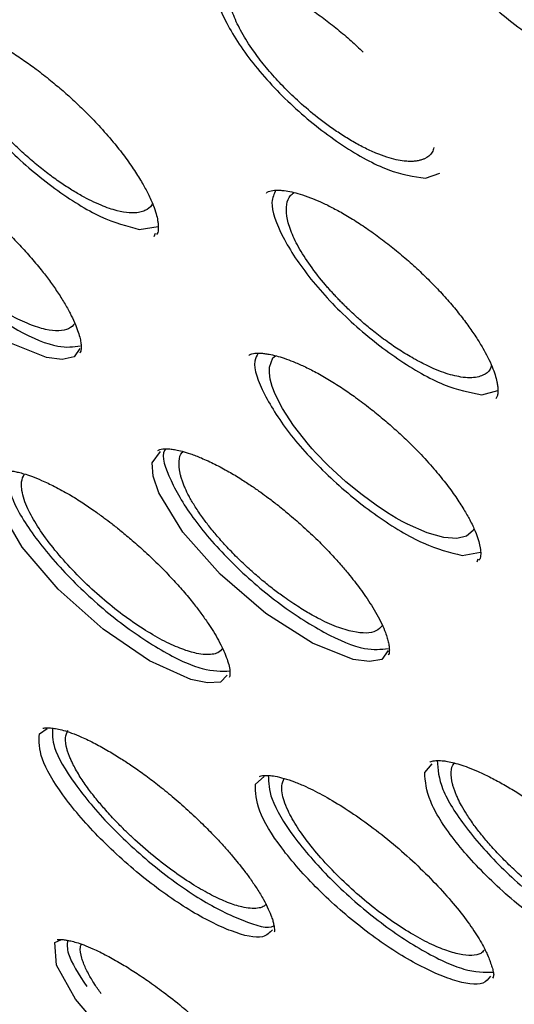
# Model space of a CAD drawing. Header units: millimetres. Extents: x 8 to 1577, y 12 to 2536.
# Tile 12 of 54: x 1338.37 to 1343.93, y 862.67 to 873.76. Entities that reach past the tile are written whole.
import ezdxf

# ---------------------------------------------------------------- set-up
doc = ezdxf.new("R2010")
doc.units = ezdxf.units.MM

msp = doc.modelspace()

# ---------------------------------------------------------------- linework, layer by layer
at = {"color": 7, "linetype": 'Continuous', "lineweight": 30}
for p, q in [((1342.934, 871.97), (1343.095, 872.028)), ((1339.713, 871.394), (1339.927, 871.426)), ((1339.893, 871.348), (1339.878, 871.312)), ((1343.568, 869.532), (1343.75, 869.581)), ((1339.859, 868.767), (1339.95, 868.892)), ((1343.347, 867.723), (1343.556, 867.758)), ((1343.526, 867.68), (1343.513, 867.648)), ((1338.588, 865.714), (1338.675, 865.772)), ((1342.926, 865.277), (1343.01, 865.375)), ((1341.02, 865.147), (1341.12, 865.235)), ((1338.76, 863.363), (1338.83, 863.394))]:
    msp.add_line(p, q, dxfattribs=at)
at = {"color": 7, "linetype": 'Continuous', "lineweight": 30, "flags": 128}
for points in [[(1339.042, 870.053), (1338.98, 869.959), (1338.845, 869.931), (1338.667, 869.953), (1338.218, 870.133), (1337.701, 870.471), (1337.193, 870.917), (1336.773, 871.401), (1336.503, 871.852), (1336.438, 872.044), (1336.425, 872.202), (1336.425, 872.202)], [(1343.481, 868.023), (1343.473, 868.002), (1343.397, 867.939), (1343.288, 867.913), (1343.14, 867.924), (1342.953, 867.976), (1342.731, 868.075), (1342.731, 868.075), (1342.731, 868.075), (1342.731, 868.075), (1342.731, 868.075), (1342.731, 868.075), (1342.731, 868.075), (1342.73, 868.075), (1342.729, 868.075), (1342.727, 868.077), (1342.716, 868.082), (1342.674, 868.105), (1342.604, 868.144), (1342.506, 868.204), (1342.378, 868.289), (1342.221, 868.404), (1342.039, 868.553), (1341.839, 868.737), (1341.791, 868.785), (1341.745, 868.832), (1341.701, 868.879), (1341.66, 868.925), (1341.619, 868.971), (1341.448, 869.187), (1341.324, 869.378), (1341.243, 869.539), (1341.21, 869.626), (1341.188, 869.707), (1341.178, 869.78), (1341.179, 869.844), (1341.215, 869.947), (1341.246, 869.972)], [(1342.514, 866.651), (1342.443, 866.552), (1342.303, 866.528), (1342.121, 866.552), (1341.663, 866.734), (1341.139, 867.07), (1340.625, 867.51), (1340.203, 867.986), (1339.933, 868.427), (1339.869, 868.614), (1339.859, 868.767), (1339.859, 868.767)], [(1340.702, 866.373), (1340.628, 866.296), (1340.481, 866.287), (1340.293, 866.326), (1339.829, 866.535), (1339.307, 866.891), (1338.801, 867.342), (1338.393, 867.816), (1338.142, 868.244), (1338.088, 868.421), (1338.088, 868.562), (1338.088, 868.562)], [(1341.391, 861.141), (1341.247, 861.075), (1340.885, 861.168), (1340.401, 861.431), (1339.874, 861.818), (1339.38, 862.273), (1338.995, 862.726), (1338.779, 863.107), (1338.76, 863.363), (1338.76, 863.363)]]:
    msp.add_lwpolyline(points, dxfattribs=at)
at = {"color": 7, "linetype": 'Continuous', "lineweight": 30}
for points, knots in [([(1306.867, 906.096), (1306.817, 906.047), (1306.72, 905.953), (1306.598, 905.825), (1306.502, 905.718), (1306.422, 905.624), (1306.353, 905.541), (1306.294, 905.466), (1306.237, 905.392), (1306.183, 905.319), (1306.128, 905.243), (1306.071, 905.159), (1306.011, 905.07), (1305.955, 904.982), (1305.907, 904.903), (1305.866, 904.833), (1305.829, 904.768), (1305.787, 904.693), (1305.738, 904.599), (1305.68, 904.485), (1305.621, 904.362), (1305.564, 904.234), (1305.512, 904.109), (1305.455, 903.965), (1305.397, 903.804), (1305.34, 903.629), (1305.292, 903.467), (1305.25, 903.314), (1305.214, 903.166), (1305.181, 903.018), (1305.15, 902.865), (1305.123, 902.714), (1305.098, 902.56), (1305.076, 902.398), (1305.055, 902.218), (1305.037, 902.019), (1305.023, 901.82), (1305.014, 901.632), (1305.009, 901.47), (1305.007, 901.325), (1305.007, 901.199), (1305.008, 901.088), (1305.011, 900.964), (1305.016, 900.814), (1305.024, 900.63), (1305.039, 900.398), (1305.063, 900.114), (1305.102, 899.769), (1305.154, 899.386), (1305.21, 899.046), (1305.262, 898.764), (1305.303, 898.557), (1305.345, 898.357), (1305.386, 898.175), (1305.423, 898.015), (1305.456, 897.878), (1305.484, 897.764), (1305.507, 897.673), (1305.525, 897.603), (1305.541, 897.541), (1305.56, 897.47), (1305.584, 897.379), (1305.615, 897.265), (1305.655, 897.122), (1305.705, 896.949), (1305.762, 896.756), (1305.824, 896.556), (1305.886, 896.358), (1305.974, 896.087), (1306.09, 895.747), (1306.235, 895.342), (1306.381, 894.95), (1306.537, 894.552), (1306.708, 894.131), (1306.9, 893.676), (1307.116, 893.188), (1307.357, 892.662), (1307.608, 892.136), (1307.863, 891.62), (1308.11, 891.135), (1308.357, 890.665), (1308.597, 890.22), (1308.828, 889.801), (1309.048, 889.411), (1309.236, 889.083), (1309.394, 888.812), (1309.519, 888.599), (1309.624, 888.423), (1309.699, 888.297), (1309.755, 888.204), (1309.807, 888.119), (1309.871, 888.013), (1309.953, 887.878), (1310.054, 887.713), (1310.177, 887.515), (1310.318, 887.287), (1310.48, 887.03), (1310.661, 886.748), (1310.941, 886.313), (1311.319, 885.738), (1311.828, 884.987), (1312.375, 884.2), (1312.963, 883.379), (1313.61, 882.501), (1314.319, 881.564), (1315.097, 880.569), (1315.889, 879.586), (1316.693, 878.616), (1317.509, 877.658), (1318.383, 876.659), (1319.323, 875.616), (1320.332, 874.529), (1321.36, 873.455), (1322.413, 872.387), (1323.488, 871.329), (1324.584, 870.283), (1325.692, 869.256), (1326.811, 868.251), (1327.859, 867.338), (1328.841, 866.507), (1329.761, 865.75), (1330.702, 864.995), (1331.663, 864.247), (1332.606, 863.534), (1333.52, 862.864), (1334.392, 862.242), (1335.246, 861.652), (1335.929, 861.194), (1336.447, 860.855), (1336.807, 860.622), (1337.163, 860.395), (1337.506, 860.18), (1337.821, 859.984), (1338.097, 859.816), (1338.315, 859.684), (1338.482, 859.584), (1338.612, 859.507), (1338.743, 859.429), (1338.894, 859.34), (1339.075, 859.235), (1339.283, 859.114), (1339.515, 858.982), (1339.765, 858.84), (1340.075, 858.667), (1340.45, 858.462), (1340.893, 858.225), (1341.368, 857.977), (1341.875, 857.721), (1342.423, 857.453), (1342.987, 857.187), (1343.541, 856.938), (1344.047, 856.719), (1344.507, 856.528), (1344.923, 856.363), (1345.295, 856.22), (1345.663, 856.085), (1346.044, 855.95), (1346.456, 855.812), (1346.878, 855.679), (1347.202, 855.584), (1347.419, 855.522), (1347.523, 855.494), (1347.611, 855.47), (1347.685, 855.45), (1347.746, 855.434), (1347.803, 855.419), (1347.87, 855.402), (1347.966, 855.378), (1348.095, 855.346), (1348.26, 855.306), (1348.455, 855.262), (1348.679, 855.213), (1348.961, 855.157), (1349.278, 855.099), (1349.61, 855.046), (1349.908, 855.004), (1350.174, 854.973), (1350.409, 854.95), (1350.614, 854.933), (1350.792, 854.921), (1350.948, 854.913), (1351.088, 854.907), (1351.216, 854.903), (1351.345, 854.901), (1351.485, 854.9), (1351.644, 854.902), (1351.82, 854.906), (1352.045, 854.916), (1352.317, 854.935), (1352.632, 854.969), (1352.96, 855.017), (1353.296, 855.081), (1353.587, 855.152), (1353.834, 855.223), (1354.027, 855.285), (1354.203, 855.348), (1354.357, 855.408), (1354.493, 855.465), (1354.673, 855.546), (1354.907, 855.663), (1355.133, 855.792), (1355.293, 855.893), (1355.384, 855.953), (1355.457, 856.003), (1355.52, 856.047), (1355.583, 856.093), (1355.657, 856.149), (1355.727, 856.203), (1355.786, 856.251), (1355.83, 856.287), (1355.868, 856.319), (1355.901, 856.347), (1355.936, 856.377), (1355.982, 856.417), (1356.046, 856.475), (1356.13, 856.554), (1356.232, 856.653), (1356.304, 856.728), (1356.343, 856.769)], [0, 0, 0, 0, 0.003761, 0.007132, 0.010107, 0.012622, 0.01467, 0.016524, 0.018359, 0.020292, 0.022127, 0.024258, 0.026663, 0.02892, 0.030859, 0.032482, 0.033892, 0.035456, 0.037836, 0.040552, 0.043574, 0.046575, 0.049465, 0.052243, 0.056386, 0.060246, 0.063816, 0.067012, 0.070134, 0.073272, 0.076426, 0.079721, 0.082667, 0.085945, 0.089555, 0.093496, 0.097761, 0.101193, 0.10427, 0.10699, 0.109356, 0.111366, 0.113168, 0.116229, 0.119592, 0.123255, 0.128726, 0.134759, 0.141354, 0.148511, 0.151907, 0.155413, 0.158735, 0.16168, 0.164247, 0.166436, 0.168249, 0.169684, 0.170742, 0.171545, 0.172633, 0.174071, 0.17586, 0.177999, 0.180756, 0.183855, 0.186924, 0.189918, 0.192836, 0.19919, 0.205156, 0.210735, 0.21633, 0.22238, 0.228764, 0.235588, 0.242849, 0.250549, 0.257107, 0.263773, 0.270016, 0.275803, 0.281376, 0.286449, 0.291021, 0.294122, 0.296934, 0.299221, 0.300879, 0.301771, 0.302802, 0.30415, 0.305812, 0.307961, 0.310477, 0.313361, 0.316612, 0.32023, 0.324065, 0.333015, 0.341831, 0.352149, 0.362277, 0.372213, 0.384588, 0.396774, 0.408832, 0.420764, 0.432568, 0.444245, 0.457913, 0.471578, 0.485243, 0.498908, 0.512821, 0.526734, 0.540649, 0.554564, 0.56848, 0.579519, 0.590797, 0.602314, 0.61407, 0.626066, 0.636947, 0.647732, 0.65829, 0.668621, 0.673185, 0.677703, 0.682176, 0.686599, 0.690661, 0.694157, 0.697089, 0.698991, 0.700547, 0.702073, 0.704007, 0.706351, 0.709052, 0.712072, 0.71532, 0.718797, 0.724159, 0.729987, 0.736282, 0.743044, 0.750264, 0.758475, 0.76612, 0.773199, 0.779711, 0.785657, 0.791034, 0.795844, 0.801781, 0.807887, 0.814266, 0.820918, 0.822756, 0.82437, 0.825754, 0.826907, 0.827829, 0.828602, 0.829633, 0.830978, 0.833114, 0.835746, 0.838875, 0.842501, 0.846613, 0.852696, 0.858292, 0.863401, 0.868022, 0.872154, 0.875798, 0.878912, 0.881737, 0.884285, 0.886555, 0.888819, 0.891412, 0.894373, 0.897705, 0.901406, 0.907282, 0.913569, 0.920222, 0.927241, 0.934574, 0.938971, 0.943317, 0.947267, 0.950773, 0.953834, 0.956649, 0.963425, 0.970404, 0.973008, 0.975289, 0.977201, 0.978438, 0.980014, 0.981929, 0.984073, 0.985358, 0.986492, 0.987475, 0.988309, 0.989063, 0.990121, 0.991834, 0.994051, 0.996773, 1, 1, 1, 1]), ([(1342.709, 875.464), (1342.721, 875.474), (1342.742, 875.491), (1342.785, 875.504), (1342.827, 875.511), (1342.871, 875.514), (1342.925, 875.512), (1343.001, 875.503), (1343.107, 875.48), (1343.222, 875.445), (1343.343, 875.398), (1343.466, 875.343), (1343.6, 875.273), (1343.742, 875.191), (1343.889, 875.095), (1344.039, 874.988), (1344.191, 874.869), (1344.342, 874.741), (1344.49, 874.603), (1344.632, 874.461), (1344.762, 874.318), (1344.886, 874.168), (1345, 874.014), (1345.098, 873.864), (1345.174, 873.73), (1345.232, 873.608), (1345.277, 873.494), (1345.305, 873.395), (1345.319, 873.306), (1345.32, 873.236), (1345.31, 873.178), (1345.29, 873.151), (1345.279, 873.136)], [0, 0, 0, 0, 0.040577, 0.073592, 0.098851, 0.117686, 0.135814, 0.165694, 0.196726, 0.231069, 0.259027, 0.288866, 0.320332, 0.3525, 0.385301, 0.418753, 0.452856, 0.487578, 0.522872, 0.558682, 0.593611, 0.626531, 0.66734, 0.70468, 0.738549, 0.770328, 0.804427, 0.841137, 0.870596, 0.906114, 0.949293, 1, 1, 1, 1]), ([(1342.804, 875.507), (1342.781, 875.431), (1342.728, 875.263), (1342.9, 874.835), (1343.247, 874.336), (1343.735, 873.846), (1344.277, 873.45), (1344.808, 873.189), (1345.064, 873.176), (1345.192, 873.17)], [0, 0, 0, 0, 0.11963, 0.266248, 0.412935, 0.559668, 0.706417, 0.85317, 1, 1, 1, 1]), ([(1340.498, 874.264), (1340.513, 874.274), (1340.539, 874.293), (1340.601, 874.302), (1340.667, 874.303), (1340.725, 874.298), (1340.796, 874.286), (1340.884, 874.265), (1340.998, 874.226), (1341.123, 874.175), (1341.27, 874.103), (1341.443, 874.006), (1341.62, 873.892), (1341.79, 873.771), (1341.945, 873.649), (1342.094, 873.523), (1342.188, 873.434), (1342.233, 873.392)], [0, 0, 0, 0, 0.107006, 0.195469, 0.243827, 0.285654, 0.324041, 0.390314, 0.445253, 0.505589, 0.574149, 0.651024, 0.736266, 0.803286, 0.870522, 0.937932, 1, 1, 1, 1]), ([(1340.605, 874.3), (1340.582, 874.247), (1340.525, 874.112), (1340.67, 873.725), (1340.994, 873.237), (1341.466, 872.739), (1342.002, 872.322), (1342.536, 872.029), (1342.801, 871.99), (1342.934, 871.97)], [0, 0, 0, 0, 0.097004, 0.247406, 0.397783, 0.54817, 0.698626, 0.849107, 1, 1, 1, 1]), ([(1343.029, 872.317), (1343.024, 872.299), (1343.007, 872.24), (1342.951, 872.201), (1342.891, 872.177), (1342.853, 872.167), (1342.808, 872.16), (1342.755, 872.159), (1342.687, 872.163), (1342.602, 872.178), (1342.497, 872.207), (1342.376, 872.252), (1342.242, 872.314), (1342.104, 872.39), (1341.969, 872.474), (1341.841, 872.562), (1341.689, 872.677), (1341.524, 872.817), (1341.376, 872.959), (1341.272, 873.068), (1341.196, 873.152), (1341.125, 873.237), (1341.058, 873.322), (1340.965, 873.448), (1340.86, 873.614), (1340.769, 873.806), (1340.72, 873.978), (1340.718, 874.12), (1340.753, 874.224), (1340.807, 874.261), (1340.829, 874.276)], [0, 0, 0, 0, 0.027825, 0.088204, 0.104749, 0.122767, 0.14226, 0.163228, 0.185674, 0.215805, 0.248248, 0.283007, 0.320084, 0.356708, 0.391153, 0.423416, 0.453492, 0.507015, 0.551777, 0.574878, 0.597993, 0.62112, 0.644259, 0.66741, 0.725259, 0.783171, 0.84114, 0.899158, 0.957218, 1, 1, 1, 1]), ([(1337.355, 873.688), (1337.362, 873.693), (1337.374, 873.703), (1337.404, 873.71), (1337.441, 873.714), (1337.485, 873.714), (1337.533, 873.709), (1337.592, 873.699), (1337.665, 873.682), (1337.757, 873.653), (1337.86, 873.613), (1337.978, 873.559), (1338.114, 873.488), (1338.261, 873.401), (1338.409, 873.303), (1338.56, 873.194), (1338.708, 873.078), (1338.852, 872.957), (1338.983, 872.839), (1339.118, 872.709), (1339.267, 872.555), (1339.415, 872.386), (1339.549, 872.216), (1339.658, 872.06), (1339.746, 871.919), (1339.817, 871.787), (1339.87, 871.671), (1339.904, 871.571), (1339.919, 871.503), (1339.925, 871.456), (1339.927, 871.418), (1339.926, 871.386), (1339.921, 871.357), (1339.911, 871.343), (1339.905, 871.336)], [0, 0, 0, 0, 0.036341, 0.068192, 0.095378, 0.117683, 0.137348, 0.15649, 0.184206, 0.210769, 0.23862, 0.269044, 0.302053, 0.337587, 0.371953, 0.40317, 0.439817, 0.471857, 0.501604, 0.531955, 0.569585, 0.614715, 0.653496, 0.693527, 0.729931, 0.762639, 0.800512, 0.832268, 0.862036, 0.879502, 0.897157, 0.922082, 0.956432, 1, 1, 1, 1]), ([(1337.46, 873.714), (1337.443, 873.686), (1337.384, 873.589), (1337.498, 873.255), (1337.787, 872.784), (1338.237, 872.28), (1338.761, 871.837), (1339.297, 871.503), (1339.574, 871.43), (1339.713, 871.394)], [0, 0, 0, 0, 0.062434, 0.218595, 0.37473, 0.530875, 0.68709, 0.84333, 1, 1, 1, 1]), ([(1339.86, 871.688), (1339.858, 871.682), (1339.845, 871.642), (1339.801, 871.616), (1339.75, 871.595), (1339.72, 871.586), (1339.685, 871.581), (1339.645, 871.579), (1339.575, 871.581), (1339.46, 871.601), (1339.28, 871.662), (1339.099, 871.751), (1338.937, 871.847), (1338.804, 871.934), (1338.665, 872.036), (1338.521, 872.152), (1338.375, 872.281), (1338.262, 872.391), (1338.181, 872.474), (1338.131, 872.529), (1338.082, 872.583), (1337.989, 872.692), (1337.862, 872.854), (1337.729, 873.062), (1337.637, 873.252), (1337.587, 873.418), (1337.583, 873.552), (1337.609, 873.642), (1337.65, 873.671), (1337.663, 873.681)], [0, 0, 0, 0, 0.009994, 0.068973, 0.083767, 0.099529, 0.116259, 0.133959, 0.152628, 0.2035, 0.260431, 0.32343, 0.35726, 0.392619, 0.429509, 0.467933, 0.507894, 0.549393, 0.564912, 0.580402, 0.595861, 0.61129, 0.672603, 0.733423, 0.793742, 0.853552, 0.912845, 0.971615, 1, 1, 1, 1]), ([(1336.489, 872.35), (1336.498, 872.356), (1336.513, 872.366), (1336.565, 872.373), (1336.648, 872.367), (1336.742, 872.347), (1336.841, 872.317), (1336.977, 872.265), (1337.137, 872.189), (1337.32, 872.084), (1337.487, 871.977), (1337.664, 871.85), (1337.848, 871.705), (1338.029, 871.549), (1338.198, 871.391), (1338.348, 871.239), (1338.485, 871.088), (1338.602, 870.948), (1338.704, 870.815), (1338.792, 870.69), (1338.87, 870.566), (1338.935, 870.45), (1338.985, 870.346), (1339.02, 870.257), (1339.043, 870.181), (1339.055, 870.121), (1339.059, 870.076), (1339.057, 870.041), (1339.054, 870.018), (1339.047, 870.008), (1339.043, 870.002)], [0, 0, 0, 0, 0.052077, 0.097163, 0.135325, 0.169816, 0.201628, 0.230657, 0.286424, 0.323626, 0.361601, 0.401439, 0.443187, 0.485868, 0.525991, 0.563251, 0.598068, 0.634888, 0.664598, 0.696095, 0.729078, 0.76112, 0.791697, 0.82083, 0.84854, 0.874613, 0.899004, 0.924041, 0.957546, 1, 1, 1, 1]), ([(1336.582, 872.37), (1336.575, 872.36), (1336.52, 872.29), (1336.617, 871.997), (1336.877, 871.545), (1337.31, 871.042), (1337.829, 870.582), (1338.355, 870.237), (1338.8, 870.047), (1338.971, 870.073), (1339.048, 870.084)], [0, 0, 0, 0, 0.023627, 0.166966, 0.310309, 0.453655, 0.596976, 0.740302, 0.883694, 1, 1, 1, 1]), ([(1338.988, 870.335), (1338.967, 870.313), (1338.923, 870.268), (1338.809, 870.247), (1338.66, 870.262), (1338.476, 870.321), (1338.316, 870.396), (1338.199, 870.462), (1338.131, 870.503), (1338.056, 870.55), (1337.975, 870.605), (1337.879, 870.673), (1337.769, 870.758), (1337.644, 870.861), (1337.513, 870.978), (1337.382, 871.105), (1337.258, 871.236), (1337.149, 871.362), (1337.055, 871.48), (1336.97, 871.598), (1336.896, 871.713), (1336.836, 871.821), (1336.799, 871.901), (1336.775, 871.96), (1336.759, 872.004), (1336.747, 872.045), (1336.728, 872.124), (1336.724, 872.224), (1336.744, 872.305), (1336.777, 872.329), (1336.783, 872.333)], [0, 0, 0, 0, 0.057917, 0.116982, 0.177746, 0.240222, 0.304423, 0.322156, 0.341428, 0.362241, 0.384594, 0.408491, 0.440527, 0.474979, 0.511848, 0.551138, 0.590547, 0.627514, 0.662033, 0.694102, 0.73303, 0.767589, 0.79777, 0.814117, 0.830346, 0.846455, 0.862446, 0.925118, 0.985883, 1, 1, 1, 1]), ([(1341.143, 871.804), (1341.15, 871.81), (1341.164, 871.822), (1341.195, 871.83), (1341.23, 871.835), (1341.267, 871.836), (1341.306, 871.835), (1341.356, 871.83), (1341.426, 871.818), (1341.525, 871.792), (1341.631, 871.756), (1341.746, 871.708), (1341.868, 871.65), (1342.004, 871.577), (1342.154, 871.486), (1342.311, 871.381), (1342.47, 871.265), (1342.627, 871.139), (1342.781, 871.007), (1342.929, 870.868), (1343.07, 870.726), (1343.201, 870.582), (1343.32, 870.438), (1343.424, 870.3), (1343.511, 870.173), (1343.58, 870.059), (1343.639, 869.95), (1343.686, 869.85), (1343.72, 869.755), (1343.738, 869.685), (1343.748, 869.632), (1343.751, 869.586), (1343.75, 869.547), (1343.744, 869.513), (1343.732, 869.496), (1343.725, 869.487)], [0, 0, 0, 0, 0.036369, 0.067236, 0.092313, 0.111476, 0.127211, 0.14249, 0.171673, 0.200013, 0.23216, 0.259166, 0.288662, 0.32067, 0.355126, 0.39039, 0.42573, 0.461105, 0.496467, 0.531776, 0.56702, 0.602212, 0.63738, 0.671839, 0.703914, 0.733526, 0.760673, 0.793044, 0.821695, 0.851699, 0.870876, 0.891422, 0.919096, 0.955336, 1, 1, 1, 1]), ([(1341.251, 871.835), (1341.23, 871.794), (1341.172, 871.677), (1341.306, 871.316), (1341.62, 870.838), (1342.087, 870.343), (1342.622, 869.919), (1343.16, 869.611), (1343.432, 869.559), (1343.568, 869.532)], [0, 0, 0, 0, 0.08291, 0.235661, 0.388385, 0.54112, 0.693925, 0.846753, 1, 1, 1, 1]), ([(1343.679, 869.861), (1343.674, 869.847), (1343.659, 869.796), (1343.599, 869.756), (1343.518, 869.728), (1343.434, 869.721), (1343.313, 869.731), (1343.175, 869.767), (1343.028, 869.824), (1342.921, 869.875), (1342.825, 869.926), (1342.744, 869.972), (1342.667, 870.02), (1342.593, 870.068), (1342.493, 870.137), (1342.376, 870.225), (1342.25, 870.328), (1342.153, 870.414), (1342.08, 870.483), (1342.037, 870.525), (1342.004, 870.558), (1341.978, 870.584), (1341.943, 870.621), (1341.908, 870.658), (1341.874, 870.695), (1341.841, 870.732), (1341.757, 870.829), (1341.633, 870.987), (1341.5, 871.196), (1341.411, 871.385), (1341.366, 871.549), (1341.367, 871.68), (1341.397, 871.768), (1341.441, 871.798), (1341.456, 871.809)], [0, 0, 0, 0, 0.022687, 0.081369, 0.115073, 0.151032, 0.189248, 0.250756, 0.283467, 0.317458, 0.339751, 0.360945, 0.38104, 0.400034, 0.417927, 0.457808, 0.490796, 0.516877, 0.53604, 0.551793, 0.553578, 0.564096, 0.574585, 0.585046, 0.59548, 0.605885, 0.616263, 0.677834, 0.738391, 0.797927, 0.856433, 0.913902, 0.970326, 1, 1, 1, 1]), ([(1340.945, 869.975), (1340.952, 869.98), (1340.963, 869.989), (1340.993, 869.997), (1341.029, 870.001), (1341.073, 870.002), (1341.121, 869.997), (1341.18, 869.988), (1341.253, 869.972), (1341.345, 869.944), (1341.448, 869.906), (1341.568, 869.853), (1341.705, 869.785), (1341.853, 869.7), (1342.003, 869.604), (1342.156, 869.498), (1342.306, 869.385), (1342.452, 869.266), (1342.585, 869.15), (1342.723, 869.023), (1342.875, 868.872), (1343.025, 868.706), (1343.163, 868.538), (1343.275, 868.385), (1343.366, 868.245), (1343.44, 868.115), (1343.494, 868), (1343.53, 867.901), (1343.547, 867.833), (1343.555, 867.786), (1343.557, 867.748), (1343.556, 867.716), (1343.552, 867.689), (1343.543, 867.676), (1343.537, 867.669)], [0, 0, 0, 0, 0.035978, 0.067513, 0.09442, 0.11649, 0.135967, 0.154964, 0.182546, 0.209072, 0.236917, 0.267336, 0.300338, 0.335864, 0.370227, 0.401441, 0.438089, 0.470129, 0.499878, 0.530222, 0.567843, 0.612963, 0.651737, 0.691775, 0.728191, 0.760913, 0.798803, 0.830599, 0.86074, 0.87863, 0.896837, 0.922136, 0.956587, 1, 1, 1, 1]), ([(1341.052, 870.001), (1341.036, 869.973), (1340.979, 869.876), (1341.099, 869.546), (1341.397, 869.08), (1341.857, 868.585), (1342.388, 868.152), (1342.93, 867.826), (1343.208, 867.758), (1343.347, 867.723)], [0, 0, 0, 0, 0.062444, 0.218604, 0.374738, 0.530882, 0.687096, 0.843334, 1, 1, 1, 1]), ([(1339.92, 868.903), (1339.927, 868.908), (1339.939, 868.916), (1339.972, 868.923), (1340.017, 868.925), (1340.067, 868.921), (1340.125, 868.912), (1340.198, 868.896), (1340.293, 868.867), (1340.416, 868.82), (1340.561, 868.754), (1340.712, 868.672), (1340.853, 868.588), (1340.973, 868.509), (1341.076, 868.437), (1341.176, 868.364), (1341.286, 868.279), (1341.417, 868.171), (1341.566, 868.041), (1341.719, 867.898), (1341.858, 867.755), (1341.973, 867.629), (1342.063, 867.524), (1342.135, 867.433), (1342.2, 867.347), (1342.265, 867.257), (1342.329, 867.158), (1342.391, 867.054), (1342.445, 866.949), (1342.482, 866.862), (1342.506, 866.791), (1342.52, 866.736), (1342.528, 866.683), (1342.528, 866.643), (1342.525, 866.615), (1342.518, 866.605), (1342.514, 866.599)], [0, 0, 0, 0, 0.044717, 0.080586, 0.107849, 0.131163, 0.151903, 0.175328, 0.203909, 0.237688, 0.276587, 0.314244, 0.346691, 0.373899, 0.39585, 0.415617, 0.440123, 0.469642, 0.50419, 0.542949, 0.578629, 0.609527, 0.635462, 0.656468, 0.676851, 0.700152, 0.726343, 0.755395, 0.786738, 0.819757, 0.842704, 0.866364, 0.890871, 0.920581, 0.956993, 1, 1, 1, 1]), ([(1340.01, 868.923), (1340.006, 868.918), (1339.954, 868.852), (1340.05, 868.572), (1340.307, 868.131), (1340.743, 867.635), (1341.267, 867.18), (1341.8, 866.836), (1342.256, 866.643), (1342.434, 866.666), (1342.515, 866.676)], [0, 0, 0, 0, 0.014166, 0.158334, 0.302505, 0.446679, 0.590827, 0.734981, 0.8792, 1, 1, 1, 1]), ([(1342.45, 866.932), (1342.429, 866.91), (1342.385, 866.865), (1342.27, 866.843), (1342.121, 866.858), (1341.936, 866.914), (1341.774, 866.988), (1341.656, 867.052), (1341.587, 867.092), (1341.511, 867.139), (1341.429, 867.193), (1341.333, 867.259), (1341.221, 867.342), (1341.094, 867.444), (1340.962, 867.558), (1340.829, 867.683), (1340.703, 867.812), (1340.592, 867.937), (1340.497, 868.052), (1340.41, 868.169), (1340.334, 868.282), (1340.273, 868.388), (1340.234, 868.467), (1340.21, 868.525), (1340.194, 868.569), (1340.181, 868.61), (1340.161, 868.688), (1340.156, 868.786), (1340.173, 868.865), (1340.204, 868.888), (1340.208, 868.891)], [0, 0, 0, 0, 0.058877, 0.118152, 0.179123, 0.241801, 0.306199, 0.324011, 0.343363, 0.364255, 0.386689, 0.410666, 0.442806, 0.477361, 0.514335, 0.553731, 0.593298, 0.630406, 0.665052, 0.697231, 0.736281, 0.770933, 0.801179, 0.81758, 0.833862, 0.850025, 0.866068, 0.928947, 0.989914, 1, 1, 1, 1]), ([(1338.14, 868.663), (1338.144, 868.665), (1338.151, 868.671), (1338.17, 868.675), (1338.195, 868.678), (1338.227, 868.678), (1338.262, 868.675), (1338.302, 868.67), (1338.351, 868.66), (1338.418, 868.642), (1338.505, 868.613), (1338.619, 868.567), (1338.761, 868.5), (1338.917, 868.414), (1339.068, 868.321), (1339.198, 868.232), (1339.308, 868.153), (1339.408, 868.077), (1339.515, 867.992), (1339.641, 867.886), (1339.787, 867.757), (1339.939, 867.611), (1340.082, 867.463), (1340.21, 867.32), (1340.317, 867.191), (1340.411, 867.068), (1340.485, 866.963), (1340.55, 866.861), (1340.607, 866.764), (1340.656, 866.666), (1340.695, 866.574), (1340.722, 866.491), (1340.734, 866.424), (1340.734, 866.383), (1340.732, 866.361), (1340.728, 866.354), (1340.725, 866.35)], [0, 0, 0, 0, 0.034286, 0.063725, 0.088234, 0.107707, 0.124316, 0.13971, 0.160488, 0.18086, 0.206664, 0.238206, 0.275501, 0.315519, 0.350513, 0.380079, 0.404202, 0.42398, 0.447357, 0.47591, 0.509654, 0.548465, 0.585848, 0.618301, 0.653622, 0.681011, 0.71058, 0.735725, 0.763382, 0.793279, 0.825007, 0.858543, 0.893933, 0.922675, 0.958071, 1, 1, 1, 1]), ([(1338.228, 868.677), (1338.232, 868.586), (1338.24, 868.398), (1338.503, 867.954), (1338.916, 867.467), (1339.433, 867), (1339.966, 866.636), (1340.442, 866.413), (1340.638, 866.419), (1340.732, 866.422)], [0, 0, 0, 0, 0.135797, 0.281307, 0.42682, 0.572306, 0.717799, 0.863357, 1, 1, 1, 1]), ([(1340.651, 866.675), (1340.635, 866.657), (1340.606, 866.625), (1340.534, 866.607), (1340.455, 866.604), (1340.344, 866.62), (1340.194, 866.664), (1339.999, 866.752), (1339.783, 866.875), (1339.553, 867.031), (1339.319, 867.215), (1339.09, 867.423), (1338.878, 867.644), (1338.692, 867.867), (1338.544, 868.081), (1338.453, 868.252), (1338.405, 868.382), (1338.386, 868.476), (1338.383, 868.565), (1338.404, 868.608), (1338.416, 868.633)], [0, 0, 0, 0, 0.048089, 0.086975, 0.12636, 0.166247, 0.226976, 0.28885, 0.35188, 0.416078, 0.481457, 0.548029, 0.616196, 0.684424, 0.752712, 0.821056, 0.86372, 0.905593, 0.946672, 1, 1, 1, 1]), ([(1338.627, 865.776), (1338.628, 865.776), (1338.629, 865.776), (1338.663, 865.783), (1338.72, 865.781), (1338.786, 865.771), (1338.86, 865.754), (1338.952, 865.724), (1339.071, 865.676), (1339.21, 865.609), (1339.361, 865.525), (1339.5, 865.44), (1339.634, 865.352), (1339.771, 865.255), (1339.923, 865.14), (1340.089, 865.006), (1340.258, 864.857), (1340.418, 864.707), (1340.555, 864.567), (1340.667, 864.446), (1340.755, 864.345), (1340.828, 864.257), (1340.897, 864.17), (1340.969, 864.073), (1341.044, 863.962), (1341.113, 863.847), (1341.167, 863.74), (1341.2, 863.66), (1341.219, 863.602), (1341.228, 863.561), (1341.233, 863.524), (1341.234, 863.501), (1341.235, 863.488), (1341.234, 863.486), (1341.233, 863.485)], [0, 0, 0, 0, 0.048031, 0.086792, 0.120612, 0.145144, 0.171508, 0.200677, 0.232431, 0.272819, 0.309099, 0.342059, 0.369352, 0.399892, 0.433651, 0.470615, 0.510802, 0.550095, 0.584698, 0.614593, 0.639762, 0.66019, 0.680768, 0.706394, 0.73697, 0.772074, 0.807176, 0.840446, 0.861633, 0.882034, 0.90228, 0.928081, 0.960731, 1, 1, 1, 1]), ([(1338.734, 865.779), (1338.733, 865.712), (1338.73, 865.558), (1338.965, 865.159), (1339.364, 864.682), (1339.874, 864.214), (1340.417, 863.824), (1340.884, 863.598), (1341.17, 863.511), (1341.228, 863.553), (1341.229, 863.554)], [0, 0, 0, 0, 0.11132, 0.258978, 0.40663, 0.554354, 0.702123, 0.849907, 0.99769, 1, 1, 1, 1]), ([(1341.211, 863.506), (1341.181, 863.474), (1341.103, 863.392), (1340.766, 863.468), (1340.283, 863.71), (1339.741, 864.094), (1339.23, 864.561), (1338.826, 865.035), (1338.579, 865.458), (1338.585, 865.628), (1338.588, 865.714)], [0, 0, 0, 0, 0.084927, 0.215837, 0.346869, 0.477281, 0.607914, 0.738476, 0.868807, 1, 1, 1, 1]), ([(1341.141, 863.798), (1341.132, 863.787), (1341.109, 863.761), (1341.045, 863.748), (1340.965, 863.746), (1340.855, 863.764), (1340.711, 863.81), (1340.528, 863.894), (1340.325, 864.009), (1340.104, 864.157), (1339.867, 864.339), (1339.698, 864.487), (1339.595, 864.584), (1339.553, 864.625), (1339.505, 864.672), (1339.452, 864.726), (1339.394, 864.787), (1339.321, 864.869), (1339.233, 864.972), (1339.135, 865.098), (1339.042, 865.233), (1338.982, 865.339), (1338.946, 865.413), (1338.927, 865.458), (1338.911, 865.499), (1338.887, 865.576), (1338.872, 865.672), (1338.896, 865.728), (1338.907, 865.754)], [0, 0, 0, 0, 0.032363, 0.074186, 0.115489, 0.156278, 0.216456, 0.2755, 0.335151, 0.398246, 0.464799, 0.534824, 0.545666, 0.558613, 0.573664, 0.59082, 0.610084, 0.631457, 0.667462, 0.708218, 0.753729, 0.804003, 0.821983, 0.839713, 0.857193, 0.874423, 0.940726, 1, 1, 1, 1]), ([(1342.982, 865.393), (1342.986, 865.396), (1342.996, 865.403), (1343.019, 865.409), (1343.047, 865.413), (1343.083, 865.414), (1343.122, 865.412), (1343.171, 865.406), (1343.236, 865.393), (1343.32, 865.37), (1343.418, 865.336), (1343.53, 865.29), (1343.658, 865.229), (1343.798, 865.154), (1343.941, 865.07), (1344.093, 864.972), (1344.251, 864.861), (1344.418, 864.733), (1344.585, 864.595), (1344.758, 864.441), (1344.929, 864.274), (1345.089, 864.104), (1345.228, 863.94), (1345.345, 863.787), (1345.457, 863.621), (1345.533, 863.482), (1345.582, 863.37), (1345.604, 863.305), (1345.617, 863.256), (1345.624, 863.217), (1345.627, 863.177), (1345.626, 863.148), (1345.62, 863.139), (1345.617, 863.134)], [0, 0, 0, 0, 0.034836, 0.064731, 0.089624, 0.109414, 0.126809, 0.144192, 0.170239, 0.196302, 0.223742, 0.25323, 0.284771, 0.318269, 0.351122, 0.382012, 0.420097, 0.455223, 0.492268, 0.532373, 0.575466, 0.618289, 0.659237, 0.698314, 0.736178, 0.792577, 0.82078, 0.849238, 0.868354, 0.887581, 0.909011, 0.949618, 1, 1, 1, 1]), ([(1343.067, 865.413), (1343.074, 865.313), (1343.089, 865.112), (1343.371, 864.661), (1343.799, 864.18), (1344.328, 863.727), (1344.868, 863.381), (1345.344, 863.179), (1345.534, 863.196), (1345.624, 863.204)], [0, 0, 0, 0, 0.143613, 0.288387, 0.433155, 0.577994, 0.722879, 0.867779, 1, 1, 1, 1]), ([(1345.539, 863.464), (1345.519, 863.444), (1345.479, 863.4), (1345.368, 863.378), (1345.221, 863.391), (1345.037, 863.444), (1344.875, 863.516), (1344.756, 863.578), (1344.686, 863.617), (1344.61, 863.662), (1344.527, 863.714), (1344.43, 863.779), (1344.319, 863.86), (1344.192, 863.957), (1344.06, 864.068), (1343.923, 864.192), (1343.789, 864.323), (1343.669, 864.453), (1343.568, 864.572), (1343.478, 864.689), (1343.402, 864.8), (1343.342, 864.901), (1343.304, 864.974), (1343.28, 865.029), (1343.263, 865.071), (1343.249, 865.112), (1343.228, 865.188), (1343.221, 865.284), (1343.234, 865.36), (1343.261, 865.383), (1343.264, 865.385)], [0, 0, 0, 0, 0.055417, 0.115223, 0.176582, 0.239507, 0.304012, 0.322206, 0.34186, 0.362975, 0.385552, 0.409594, 0.441701, 0.476101, 0.512796, 0.551789, 0.594689, 0.634405, 0.670931, 0.704259, 0.743704, 0.777449, 0.805482, 0.82177, 0.837956, 0.854038, 0.870017, 0.932801, 0.993927, 1, 1, 1, 1]), ([(1341.067, 865.233), (1341.072, 865.236), (1341.081, 865.241), (1341.115, 865.246), (1341.171, 865.247), (1341.245, 865.237), (1341.338, 865.216), (1341.457, 865.176), (1341.608, 865.112), (1341.799, 865.015), (1342.034, 864.874), (1342.284, 864.703), (1342.54, 864.504), (1342.79, 864.285), (1343.022, 864.058), (1343.227, 863.833), (1343.398, 863.619), (1343.53, 863.423), (1343.603, 863.29), (1343.644, 863.199), (1343.666, 863.141), (1343.686, 863.082), (1343.699, 863.029), (1343.706, 862.986), (1343.696, 862.97), (1343.691, 862.962)], [0, 0, 0, 0, 0.045679, 0.084475, 0.116315, 0.144887, 0.181512, 0.2165, 0.251131, 0.303247, 0.356475, 0.411852, 0.468864, 0.526006, 0.583226, 0.639482, 0.693679, 0.745987, 0.79757, 0.814874, 0.837487, 0.867506, 0.904702, 0.948914, 1, 1, 1, 1]), ([(1341.165, 865.245), (1341.168, 865.163), (1341.173, 864.987), (1341.43, 864.563), (1341.844, 864.084), (1342.365, 863.622), (1342.904, 863.257), (1343.393, 863.028), (1343.597, 863.029), (1343.698, 863.029)], [0, 0, 0, 0, 0.127419, 0.273323, 0.41922, 0.565188, 0.711203, 0.857232, 1, 1, 1, 1]), ([(1343.595, 863.273), (1343.583, 863.262), (1343.551, 863.23), (1343.459, 863.214), (1343.323, 863.226), (1343.154, 863.275), (1342.957, 863.361), (1342.74, 863.482), (1342.509, 863.635), (1342.273, 863.816), (1342.042, 864.019), (1341.827, 864.235), (1341.638, 864.453), (1341.487, 864.662), (1341.392, 864.831), (1341.341, 864.959), (1341.318, 865.052), (1341.313, 865.142), (1341.332, 865.186), (1341.344, 865.211)], [0, 0, 0, 0, 0.034076, 0.093897, 0.154736, 0.216604, 0.279515, 0.343479, 0.40851, 0.47462, 0.541823, 0.610431, 0.679103, 0.747836, 0.816628, 0.860105, 0.90272, 0.944469, 1, 1, 1, 1]), ([(1345.592, 863.155), (1345.574, 863.127), (1345.518, 863.035), (1345.215, 863.066), (1344.743, 863.256), (1344.194, 863.603), (1343.665, 864.052), (1343.232, 864.529), (1342.95, 864.977), (1342.934, 865.177), (1342.926, 865.277)], [0, 0, 0, 0, 0.058704, 0.193353, 0.328163, 0.462326, 0.5967, 0.731016, 0.865074, 1, 1, 1, 1]), ([(1343.667, 862.984), (1343.644, 862.953), (1343.576, 862.866), (1343.256, 862.919), (1342.777, 863.135), (1342.23, 863.502), (1341.71, 863.96), (1341.291, 864.435), (1341.027, 864.87), (1341.023, 865.055), (1341.02, 865.147)], [0, 0, 0, 0, 0.072577, 0.2052472, 0.3380581, 0.4702366, 0.6026323, 0.7349634, 0.8670496, 1, 1, 1, 1]), ([(1338.788, 863.398), (1338.788, 863.397), (1338.789, 863.396), (1338.803, 863.397), (1338.842, 863.398), (1338.887, 863.393), (1338.941, 863.382), (1339.006, 863.365), (1339.089, 863.337), (1339.203, 863.29), (1339.343, 863.221), (1339.499, 863.134), (1339.652, 863.039), (1339.813, 862.931), (1339.995, 862.8), (1340.182, 862.652), (1340.366, 862.495), (1340.531, 862.344), (1340.681, 862.197), (1340.806, 862.066), (1340.905, 861.955), (1340.984, 861.863), (1341.052, 861.778), (1341.12, 861.69), (1341.192, 861.589), (1341.264, 861.477), (1341.325, 861.367), (1341.368, 861.272), (1341.392, 861.199), (1341.401, 861.149), (1341.402, 861.126), (1341.403, 861.124), (1341.404, 861.123)], [0, 0, 0, 0, 0.0308317, 0.0670826, 0.0944255, 0.1191942, 0.1431396, 0.1674147, 0.1951939, 0.2266983, 0.2708886, 0.3109594, 0.3466112, 0.3830115, 0.4254693, 0.4739137, 0.5141828, 0.5570578, 0.5963432, 0.6307008, 0.6601113, 0.6845582, 0.7048889, 0.7290264, 0.7588883, 0.7942321, 0.8334292, 0.8711873, 0.907074, 0.9413297, 0.9681539, 1, 1, 1, 1]), ([(1338.905, 863.388), (1338.901, 863.343), (1338.891, 863.222), (1339.033, 863.004), (1339.121, 862.868)], [0, 0, 0, 0, 0.378751, 1, 1, 1, 1]), ([(1339.285, 862.786), (1339.26, 862.822), (1339.203, 862.901), (1339.147, 862.996), (1339.108, 863.076), (1339.083, 863.134), (1339.055, 863.218), (1339.039, 863.296), (1339.056, 863.335), (1339.06, 863.345)], [0, 0, 0, 0, 0.148874, 0.327504, 0.429999, 0.52956, 0.626182, 0.897948, 1, 1, 1, 1])]:
    msp.add_open_spline(points, degree=3, knots=knots, dxfattribs=at)

doc.saveas('drawing.dxf')
